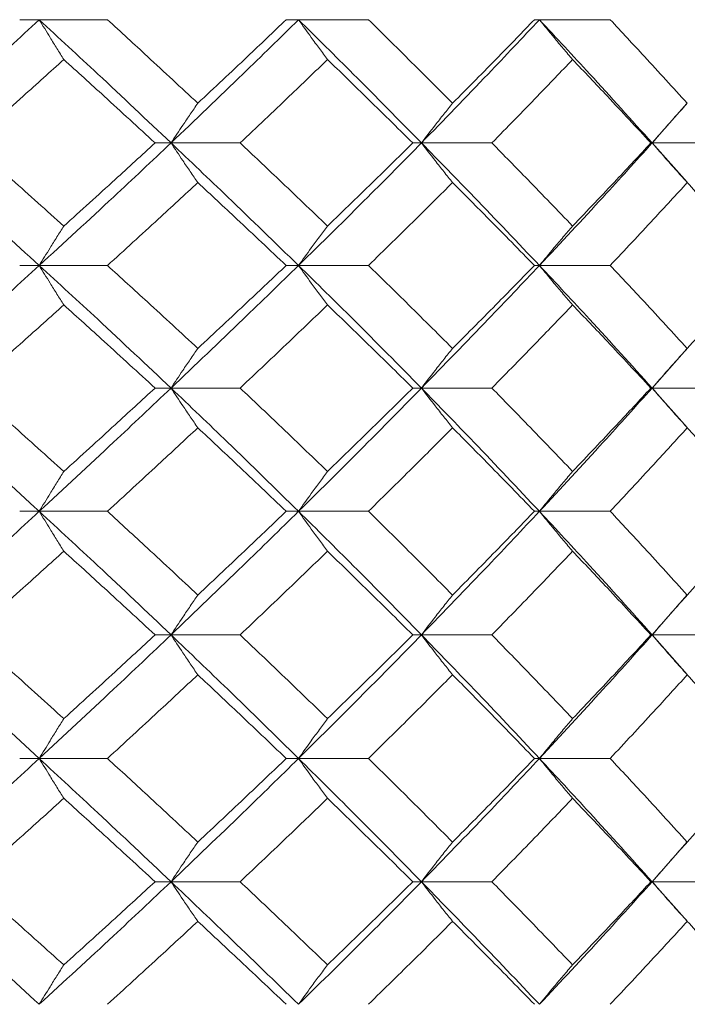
# Model space of a CAD drawing. Header units: inches. Extents: x -3.6 to 22.2, y -7.8 to 16.7.
# Tile 88 of 127: x 13.03 to 13.36, y 1.422 to 1.909. Entities that reach past the tile are written whole.
import ezdxf

# ---------------------------------------------------------------- set-up
doc = ezdxf.new("R2010")
doc.units = ezdxf.units.IN
doc.header["$MEASUREMENT"] = 0

msp = doc.modelspace()

# ---------------------------------------------------------------- linework, layer by layer
at = {"color": 7, "linetype": 'Continuous', "lineweight": 15}
for p, q in [((13.03992, 1.90862), (13.03025, 1.90862)), ((13.03992, 1.90862), (13.07362, 1.90862)), ((13.16804, 1.90862), (13.16194, 1.90862)), ((13.16804, 1.90862), (13.20257, 1.90862)), ((13.2871, 1.90862), (13.28464, 1.90862)), ((13.2871, 1.90862), (13.32208, 1.90862)), ((13.34282, 1.84767), (13.36, 1.86719)), ((13.10503, 1.84767), (13.09713, 1.84767)), ((13.10503, 1.84767), (13.13919, 1.84767)), ((13.22879, 1.84767), (13.2245, 1.84767)), ((13.22879, 1.84767), (13.26359, 1.84767)), ((13.34282, 1.84767), (13.3422, 1.84767)), ((13.36005, 1.82821), (13.34282, 1.84767)), ((13.34282, 1.84767), (13.37787, 1.84767)), ((13.03992, 1.78705), (13.03025, 1.78705)), ((13.03992, 1.78705), (13.07362, 1.78705)), ((13.16804, 1.78705), (13.16194, 1.78705)), ((13.16804, 1.78705), (13.20257, 1.78705)), ((13.2871, 1.78705), (13.28464, 1.78705)), ((13.2871, 1.78705), (13.32208, 1.78705)), ((13.34282, 1.72643), (13.36001, 1.74589)), ((13.10503, 1.72643), (13.09713, 1.72643)), ((13.10503, 1.72643), (13.13919, 1.72643)), ((13.22879, 1.72643), (13.2245, 1.72643)), ((13.22879, 1.72643), (13.26359, 1.72643)), ((13.34282, 1.72643), (13.3422, 1.72643)), ((13.36005, 1.70692), (13.34282, 1.72643)), ((13.34282, 1.72643), (13.37787, 1.72643)), ((13.03992, 1.66547), (13.03025, 1.66547)), ((13.03992, 1.66547), (13.07362, 1.66547)), ((13.16804, 1.66547), (13.16194, 1.66547)), ((13.16804, 1.66547), (13.20257, 1.66547)), ((13.2871, 1.66547), (13.28464, 1.66547)), ((13.2871, 1.66547), (13.32208, 1.66547)), ((13.34282, 1.60435), (13.36, 1.62395)), ((13.10503, 1.60435), (13.09713, 1.60435)), ((13.10503, 1.60435), (13.13919, 1.60435)), ((13.22879, 1.60435), (13.2245, 1.60435)), ((13.22879, 1.60435), (13.26359, 1.60435)), ((13.34282, 1.60435), (13.3422, 1.60435)), ((13.36005, 1.58475), (13.34282, 1.60435)), ((13.34282, 1.60435), (13.37787, 1.60435)), ((13.03992, 1.54322), (13.03025, 1.54322)), ((13.03992, 1.54322), (13.07362, 1.54322)), ((13.16804, 1.54322), (13.16194, 1.54322)), ((13.16804, 1.54322), (13.20257, 1.54322)), ((13.2871, 1.54322), (13.28464, 1.54322)), ((13.2871, 1.54322), (13.32208, 1.54322)), ((13.34282, 1.48227), (13.36, 1.50179)), ((13.10503, 1.48227), (13.09713, 1.48227)), ((13.10503, 1.48227), (13.13919, 1.48227)), ((13.22879, 1.48227), (13.2245, 1.48227)), ((13.22879, 1.48227), (13.26359, 1.48227)), ((13.34282, 1.48227), (13.3422, 1.48227)), ((13.36005, 1.46281), (13.34282, 1.48227)), ((13.34282, 1.48227), (13.37787, 1.48227))]:
    msp.add_line(p, q, dxfattribs=at)
for points, knots in [([(12.9729, 1.84767), (12.98553, 1.85903), (13.0081, 1.87933), (13.03019, 1.89967), (13.03992, 1.90862)], [0, 0, 0, 0, 0.55955, 1, 1, 1, 1]), ([(13.05204, 1.88894), (13.0509, 1.89074), (13.04863, 1.89435), (13.04459, 1.9009), (13.0417, 1.90569), (13.03992, 1.90862)], [0, 0, 0, 0, 0.27887, 0.557739, 1, 1, 1, 1]), ([(13.10503, 1.84767), (13.09302, 1.85903), (13.07154, 1.87933), (13.04959, 1.89967), (13.03992, 1.90862)], [0, 0, 0, 0, 0.55955, 1, 1, 1, 1]), ([(13.11827, 1.8673), (13.11, 1.87501), (13.09523, 1.88877), (13.08023, 1.90255), (13.07362, 1.90862)], [0, 0, 0, 0, 0.55973, 1, 1, 1, 1]), ([(13.10503, 1.84767), (13.11694, 1.85903), (13.13822, 1.87933), (13.15892, 1.89967), (13.16804, 1.90862)], [0, 0, 0, 0, 0.55955, 1, 1, 1, 1]), ([(13.11827, 1.8673), (13.12649, 1.87501), (13.14117, 1.88877), (13.15559, 1.90255), (13.16194, 1.90862)], [0, 0, 0, 0, 0.55973, 1, 1, 1, 1]), ([(13.18238, 1.88894), (13.18103, 1.89074), (13.17835, 1.89435), (13.17356, 1.9009), (13.17014, 1.90569), (13.16804, 1.90862)], [0, 0, 0, 0, 0.27887, 0.557739, 1, 1, 1, 1]), ([(13.22879, 1.84767), (13.21761, 1.85903), (13.19763, 1.87933), (13.17709, 1.89967), (13.16804, 1.90862)], [0, 0, 0, 0, 0.55955, 1, 1, 1, 1]), ([(13.24417, 1.8673), (13.23648, 1.87501), (13.22274, 1.88877), (13.20874, 1.90255), (13.20257, 1.90862)], [0, 0, 0, 0, 0.55973, 1, 1, 1, 1]), ([(13.22879, 1.84767), (13.23984, 1.85903), (13.25959, 1.87933), (13.27869, 1.89967), (13.2871, 1.90862)], [0, 0, 0, 0, 0.5595503, 1, 1, 1, 1]), ([(13.24417, 1.8673), (13.25181, 1.87501), (13.26544, 1.88877), (13.27877, 1.90255), (13.28464, 1.90862)], [0, 0, 0, 0, 0.55973, 1, 1, 1, 1]), ([(13.3035, 1.88894), (13.30196, 1.89074), (13.29889, 1.89435), (13.29341, 1.9009), (13.2895, 1.90569), (13.2871, 1.90862)], [0, 0, 0, 0, 0.27887, 0.557739, 1, 1, 1, 1]), ([(13.34282, 1.84767), (13.3326, 1.85903), (13.31434, 1.87933), (13.29543, 1.89967), (13.2871, 1.90862)], [0, 0, 0, 0, 0.5595503, 1, 1, 1, 1]), ([(13.36018, 1.8673), (13.35315, 1.87501), (13.3406, 1.88877), (13.32774, 1.90255), (13.32208, 1.90862)], [0, 0, 0, 0, 0.55973, 1, 1, 1, 1]), ([(13.00604, 1.84767), (13.01469, 1.85536), (13.03013, 1.86911), (13.04534, 1.88287), (13.05204, 1.88894)], [0, 0, 0, 0, 0.559665, 1, 1, 1, 1]), ([(13.09713, 1.84767), (13.08878, 1.85536), (13.07385, 1.86911), (13.0587, 1.88287), (13.05204, 1.88894)], [0, 0, 0, 0, 0.559665, 1, 1, 1, 1]), ([(13.13919, 1.84767), (13.14732, 1.85536), (13.16184, 1.86911), (13.1761, 1.88287), (13.18238, 1.88894)], [0, 0, 0, 0, 0.559665, 1, 1, 1, 1]), ([(13.2245, 1.84767), (13.21671, 1.85536), (13.2028, 1.86911), (13.18862, 1.88287), (13.18238, 1.88894)], [0, 0, 0, 0, 0.559665, 1, 1, 1, 1]), ([(13.26359, 1.84767), (13.27111, 1.85536), (13.28457, 1.86911), (13.29771, 1.88287), (13.3035, 1.88894)], [0, 0, 0, 0, 0.5596645, 1, 1, 1, 1]), ([(13.3422, 1.84767), (13.33506, 1.85536), (13.3223, 1.86911), (13.30924, 1.88287), (13.3035, 1.88894)], [0, 0, 0, 0, 0.559665, 1, 1, 1, 1]), ([(13.11827, 1.8673), (13.11703, 1.8655), (13.11455, 1.86189), (13.11013, 1.85536), (13.10697, 1.85059), (13.10503, 1.84767)], [0, 0, 0, 0, 0.2791678, 0.5583356, 1, 1, 1, 1]), ([(13.24417, 1.8673), (13.24273, 1.8655), (13.23985, 1.86189), (13.23471, 1.85536), (13.23104, 1.85059), (13.22879, 1.84767)], [0, 0, 0, 0, 0.279168, 0.558336, 1, 1, 1, 1]), ([(13.36018, 1.8673), (13.35855, 1.8655), (13.3553, 1.86189), (13.3495, 1.85536), (13.34536, 1.85059), (13.34282, 1.84767)], [0, 0, 0, 0, 0.279168, 0.558336, 1, 1, 1, 1]), ([(13.03992, 1.78705), (13.02754, 1.79833), (13.00539, 1.81851), (12.98284, 1.83875), (12.9729, 1.84767)], [0, 0, 0, 0, 0.559248, 1, 1, 1, 1]), ([(13.05204, 1.80655), (13.04351, 1.81421), (13.02827, 1.8279), (13.01284, 1.84162), (13.00604, 1.84767)], [0, 0, 0, 0, 0.559527, 1, 1, 1, 1]), ([(13.03992, 1.78705), (13.05221, 1.79833), (13.07417, 1.81851), (13.09559, 1.83875), (13.10503, 1.84767)], [0, 0, 0, 0, 0.559248, 1, 1, 1, 1]), ([(13.05204, 1.80655), (13.06051, 1.81421), (13.07567, 1.8279), (13.09057, 1.84162), (13.09713, 1.84767)], [0, 0, 0, 0, 0.559527, 1, 1, 1, 1]), ([(13.11827, 1.82807), (13.11703, 1.82987), (13.11454, 1.83347), (13.11012, 1.83998), (13.10696, 1.84475), (13.10503, 1.84767)], [0, 0, 0, 0, 0.279356, 0.558712, 1, 1, 1, 1]), ([(13.16804, 1.78705), (13.15643, 1.79833), (13.13567, 1.81851), (13.1144, 1.83875), (13.10503, 1.84767)], [0, 0, 0, 0, 0.559248, 1, 1, 1, 1]), ([(13.18238, 1.80655), (13.17439, 1.81421), (13.1601, 1.8279), (13.14558, 1.84162), (13.13919, 1.84767)], [0, 0, 0, 0, 0.559527, 1, 1, 1, 1]), ([(13.16804, 1.78705), (13.17954, 1.79833), (13.20009, 1.81851), (13.22001, 1.83875), (13.22879, 1.84767)], [0, 0, 0, 0, 0.559248, 1, 1, 1, 1]), ([(13.18238, 1.80655), (13.19031, 1.81421), (13.20449, 1.8279), (13.21839, 1.84162), (13.2245, 1.84767)], [0, 0, 0, 0, 0.559527, 1, 1, 1, 1]), ([(13.24417, 1.82807), (13.24273, 1.82987), (13.23984, 1.83347), (13.2347, 1.83998), (13.23104, 1.84475), (13.22879, 1.84767)], [0, 0, 0, 0, 0.279356, 0.558712, 1, 1, 1, 1]), ([(13.2871, 1.78705), (13.27639, 1.79833), (13.25724, 1.81851), (13.23749, 1.83875), (13.22879, 1.84767)], [0, 0, 0, 0, 0.559248, 1, 1, 1, 1]), ([(13.3035, 1.80655), (13.29613, 1.81421), (13.28296, 1.8279), (13.26951, 1.84162), (13.26359, 1.84767)], [0, 0, 0, 0, 0.559527, 1, 1, 1, 1]), ([(13.2871, 1.78705), (13.29768, 1.79833), (13.31659, 1.81851), (13.3348, 1.83875), (13.34282, 1.84767)], [0, 0, 0, 0, 0.559248, 1, 1, 1, 1]), ([(13.3035, 1.80655), (13.3108, 1.81421), (13.32386, 1.8279), (13.33659, 1.84162), (13.3422, 1.84767)], [0, 0, 0, 0, 0.559527, 1, 1, 1, 1]), ([(13.36018, 1.82807), (13.35855, 1.82987), (13.35529, 1.83347), (13.34949, 1.83998), (13.34535, 1.84475), (13.34282, 1.84767)], [0, 0, 0, 0, 0.279356, 0.558712, 1, 1, 1, 1]), ([(13.07362, 1.78705), (13.08202, 1.79469), (13.09703, 1.80835), (13.11177, 1.82204), (13.11827, 1.82807)], [0, 0, 0, 0, 0.559462, 1, 1, 1, 1]), ([(13.16194, 1.78705), (13.15386, 1.79469), (13.13941, 1.80835), (13.12474, 1.82204), (13.11827, 1.82807)], [0, 0, 0, 0, 0.559462, 1, 1, 1, 1]), ([(13.20257, 1.78705), (13.21041, 1.79469), (13.22442, 1.80835), (13.23813, 1.82204), (13.24417, 1.82807)], [0, 0, 0, 0, 0.559462, 1, 1, 1, 1]), ([(13.28464, 1.78705), (13.27717, 1.79469), (13.26381, 1.80835), (13.25018, 1.82204), (13.24417, 1.82807)], [0, 0, 0, 0, 0.559462, 1, 1, 1, 1]), ([(13.32208, 1.78705), (13.32927, 1.79469), (13.34213, 1.80835), (13.35466, 1.82204), (13.36018, 1.82807)], [0, 0, 0, 0, 0.559462, 1, 1, 1, 1]), ([(13.397, 1.78705), (13.39022, 1.79469), (13.37809, 1.80835), (13.36566, 1.82204), (13.36018, 1.82807)], [0, 0, 0, 0, 0.559462, 1, 1, 1, 1]), ([(13.05204, 1.80655), (13.0509, 1.80476), (13.04862, 1.80116), (13.04458, 1.79468), (13.04169, 1.78994), (13.03992, 1.78705)], [0, 0, 0, 0, 0.2798524, 0.5597049, 1, 1, 1, 1]), ([(13.18238, 1.80655), (13.18103, 1.80476), (13.17833, 1.80116), (13.17355, 1.79468), (13.17013, 1.78994), (13.16804, 1.78705)], [0, 0, 0, 0, 0.279852, 0.559705, 1, 1, 1, 1]), ([(13.3035, 1.80655), (13.30196, 1.80476), (13.29887, 1.80116), (13.2934, 1.79468), (13.28949, 1.78994), (13.2871, 1.78705)], [0, 0, 0, 0, 0.279852, 0.559705, 1, 1, 1, 1]), ([(12.9729, 1.72643), (12.98554, 1.73777), (13.00808, 1.75801), (13.0302, 1.77819), (13.03992, 1.78705)], [0, 0, 0, 0, 0.560759, 1, 1, 1, 1]), ([(13.05204, 1.76754), (13.0509, 1.76934), (13.04862, 1.77293), (13.04458, 1.77942), (13.04169, 1.78415), (13.03992, 1.78705)], [0, 0, 0, 0, 0.279852, 0.559705, 1, 1, 1, 1]), ([(13.10503, 1.72643), (13.09301, 1.73777), (13.07157, 1.75801), (13.04958, 1.77819), (13.03992, 1.78705)], [0, 0, 0, 0, 0.560759, 1, 1, 1, 1]), ([(13.11827, 1.74602), (13.11, 1.7537), (13.09524, 1.76739), (13.08022, 1.78104), (13.07362, 1.78705)], [0, 0, 0, 0, 0.560541, 1, 1, 1, 1]), ([(13.10503, 1.72643), (13.11695, 1.73777), (13.13819, 1.75801), (13.15893, 1.77819), (13.16804, 1.78705)], [0, 0, 0, 0, 0.560759, 1, 1, 1, 1]), ([(13.11827, 1.74602), (13.12649, 1.7537), (13.14116, 1.76739), (13.1556, 1.78104), (13.16194, 1.78705)], [0, 0, 0, 0, 0.560541, 1, 1, 1, 1]), ([(13.18238, 1.76754), (13.18103, 1.76934), (13.17833, 1.77293), (13.17355, 1.77942), (13.17013, 1.78415), (13.16804, 1.78705)], [0, 0, 0, 0, 0.279852, 0.559705, 1, 1, 1, 1]), ([(13.22879, 1.72643), (13.2176, 1.73777), (13.19766, 1.75801), (13.17708, 1.77819), (13.16804, 1.78705)], [0, 0, 0, 0, 0.5607593, 1, 1, 1, 1]), ([(13.24417, 1.74602), (13.23648, 1.7537), (13.22275, 1.76739), (13.20873, 1.78104), (13.20257, 1.78705)], [0, 0, 0, 0, 0.560541, 1, 1, 1, 1]), ([(13.22879, 1.72643), (13.23985, 1.73777), (13.25957, 1.75801), (13.2787, 1.77819), (13.2871, 1.78705)], [0, 0, 0, 0, 0.560759, 1, 1, 1, 1]), ([(13.24417, 1.74602), (13.25181, 1.7537), (13.26543, 1.76739), (13.27878, 1.78104), (13.28464, 1.78705)], [0, 0, 0, 0, 0.560541, 1, 1, 1, 1]), ([(13.3035, 1.76754), (13.30196, 1.76934), (13.29887, 1.77293), (13.2934, 1.77942), (13.28949, 1.78415), (13.2871, 1.78705)], [0, 0, 0, 0, 0.279852, 0.559705, 1, 1, 1, 1]), ([(13.34282, 1.72643), (13.3326, 1.73777), (13.31436, 1.75801), (13.29542, 1.77819), (13.2871, 1.78705)], [0, 0, 0, 0, 0.560759, 1, 1, 1, 1]), ([(13.36018, 1.74602), (13.35315, 1.7537), (13.34061, 1.76739), (13.32773, 1.78104), (13.32208, 1.78705)], [0, 0, 0, 0, 0.5605414, 1, 1, 1, 1]), ([(13.36018, 1.74602), (13.36714, 1.7537), (13.37957, 1.76739), (13.39168, 1.78104), (13.397, 1.78705)], [0, 0, 0, 0, 0.560541, 1, 1, 1, 1]), ([(13.00604, 1.72643), (13.01469, 1.73411), (13.03011, 1.74783), (13.04534, 1.76152), (13.05204, 1.76754)], [0, 0, 0, 0, 0.560476, 1, 1, 1, 1]), ([(13.09713, 1.72643), (13.08877, 1.73411), (13.07386, 1.74783), (13.0587, 1.76152), (13.05204, 1.76754)], [0, 0, 0, 0, 0.560476, 1, 1, 1, 1]), ([(13.13919, 1.72643), (13.14732, 1.73411), (13.16183, 1.74783), (13.1761, 1.76152), (13.18238, 1.76754)], [0, 0, 0, 0, 0.560476, 1, 1, 1, 1]), ([(13.2245, 1.72643), (13.21671, 1.73411), (13.20281, 1.74783), (13.18861, 1.76152), (13.18238, 1.76754)], [0, 0, 0, 0, 0.560476, 1, 1, 1, 1]), ([(13.26359, 1.72643), (13.27112, 1.73411), (13.28456, 1.74783), (13.29771, 1.76152), (13.3035, 1.76754)], [0, 0, 0, 0, 0.560476, 1, 1, 1, 1]), ([(13.3422, 1.72643), (13.33505, 1.73411), (13.32231, 1.74783), (13.30924, 1.76152), (13.3035, 1.76754)], [0, 0, 0, 0, 0.560476, 1, 1, 1, 1]), ([(13.11827, 1.74602), (13.11703, 1.74422), (13.11454, 1.74062), (13.11012, 1.73411), (13.10696, 1.72934), (13.10503, 1.72643)], [0, 0, 0, 0, 0.279356, 0.5587121, 1, 1, 1, 1]), ([(13.24417, 1.74602), (13.24273, 1.74422), (13.23984, 1.74062), (13.2347, 1.73411), (13.23104, 1.72934), (13.22879, 1.72643)], [0, 0, 0, 0, 0.279356, 0.558712, 1, 1, 1, 1]), ([(13.36018, 1.74602), (13.35855, 1.74422), (13.35529, 1.74062), (13.34949, 1.73411), (13.34535, 1.72934), (13.34282, 1.72643)], [0, 0, 0, 0, 0.279356, 0.558712, 1, 1, 1, 1]), ([(13.03992, 1.66547), (13.02753, 1.67687), (13.00542, 1.6972), (12.98283, 1.7175), (12.9729, 1.72643)], [0, 0, 0, 0, 0.560458, 1, 1, 1, 1]), ([(13.05204, 1.68516), (13.04351, 1.69287), (13.02829, 1.70664), (13.01284, 1.72038), (13.00604, 1.72643)], [0, 0, 0, 0, 0.560339, 1, 1, 1, 1]), ([(13.03992, 1.66547), (13.05221, 1.67687), (13.07415, 1.6972), (13.0956, 1.7175), (13.10503, 1.72643)], [0, 0, 0, 0, 0.5604576, 1, 1, 1, 1]), ([(13.05204, 1.68516), (13.06052, 1.69287), (13.07565, 1.70664), (13.09057, 1.72038), (13.09713, 1.72643)], [0, 0, 0, 0, 0.560339, 1, 1, 1, 1]), ([(13.11827, 1.70679), (13.11703, 1.7086), (13.11455, 1.7122), (13.11013, 1.71873), (13.10697, 1.7235), (13.10503, 1.72643)], [0, 0, 0, 0, 0.279168, 0.558336, 1, 1, 1, 1]), ([(13.16804, 1.66547), (13.15643, 1.67687), (13.1357, 1.6972), (13.11439, 1.7175), (13.10503, 1.72643)], [0, 0, 0, 0, 0.560458, 1, 1, 1, 1]), ([(13.18238, 1.68516), (13.17438, 1.69287), (13.16012, 1.70664), (13.14558, 1.72038), (13.13919, 1.72643)], [0, 0, 0, 0, 0.560339, 1, 1, 1, 1]), ([(13.16804, 1.66547), (13.17954, 1.67687), (13.20006, 1.6972), (13.22002, 1.7175), (13.22879, 1.72643)], [0, 0, 0, 0, 0.560458, 1, 1, 1, 1]), ([(13.18238, 1.68516), (13.19031, 1.69287), (13.20448, 1.70664), (13.21839, 1.72038), (13.2245, 1.72643)], [0, 0, 0, 0, 0.560339, 1, 1, 1, 1]), ([(13.24417, 1.70679), (13.24273, 1.7086), (13.23985, 1.7122), (13.23471, 1.71873), (13.23104, 1.7235), (13.22879, 1.72643)], [0, 0, 0, 0, 0.279168, 0.558336, 1, 1, 1, 1]), ([(13.2871, 1.66547), (13.27638, 1.67687), (13.25726, 1.6972), (13.23748, 1.7175), (13.22879, 1.72643)], [0, 0, 0, 0, 0.560458, 1, 1, 1, 1]), ([(13.3035, 1.68516), (13.29612, 1.69287), (13.28297, 1.70664), (13.26951, 1.72038), (13.26359, 1.72643)], [0, 0, 0, 0, 0.560339, 1, 1, 1, 1]), ([(13.2871, 1.66547), (13.29769, 1.67687), (13.31657, 1.6972), (13.3348, 1.7175), (13.34282, 1.72643)], [0, 0, 0, 0, 0.5604576, 1, 1, 1, 1]), ([(13.3035, 1.68516), (13.3108, 1.69287), (13.32385, 1.70664), (13.33659, 1.72038), (13.3422, 1.72643)], [0, 0, 0, 0, 0.560339, 1, 1, 1, 1]), ([(13.36018, 1.70679), (13.35855, 1.7086), (13.3553, 1.7122), (13.3495, 1.71873), (13.34536, 1.7235), (13.34282, 1.72643)], [0, 0, 0, 0, 0.279168, 0.558336, 1, 1, 1, 1]), ([(13.07362, 1.66547), (13.08202, 1.67319), (13.09701, 1.68697), (13.11178, 1.70074), (13.11827, 1.70679)], [0, 0, 0, 0, 0.560274, 1, 1, 1, 1]), ([(13.16194, 1.66547), (13.15386, 1.67319), (13.13943, 1.68697), (13.12473, 1.70074), (13.11827, 1.70679)], [0, 0, 0, 0, 0.560274, 1, 1, 1, 1]), ([(13.20257, 1.66547), (13.21041, 1.67319), (13.22441, 1.68697), (13.23814, 1.70074), (13.24417, 1.70679)], [0, 0, 0, 0, 0.560274, 1, 1, 1, 1]), ([(13.28464, 1.66547), (13.27717, 1.67319), (13.26382, 1.68697), (13.25017, 1.70074), (13.24417, 1.70679)], [0, 0, 0, 0, 0.5602736, 1, 1, 1, 1]), ([(13.32208, 1.66547), (13.32927, 1.67319), (13.34212, 1.68697), (13.35466, 1.70074), (13.36018, 1.70679)], [0, 0, 0, 0, 0.5602736, 1, 1, 1, 1]), ([(13.397, 1.66547), (13.39022, 1.67319), (13.3781, 1.68697), (13.36565, 1.70074), (13.36018, 1.70679)], [0, 0, 0, 0, 0.560274, 1, 1, 1, 1]), ([(13.05204, 1.68516), (13.0509, 1.68335), (13.04863, 1.67974), (13.04459, 1.6732), (13.0417, 1.66841), (13.03992, 1.66547)], [0, 0, 0, 0, 0.27887, 0.557739, 1, 1, 1, 1]), ([(13.18238, 1.68516), (13.18103, 1.68335), (13.17835, 1.67974), (13.17356, 1.6732), (13.17014, 1.66841), (13.16804, 1.66547)], [0, 0, 0, 0, 0.27887, 0.557739, 1, 1, 1, 1]), ([(13.3035, 1.68516), (13.30196, 1.68335), (13.29889, 1.67974), (13.29341, 1.6732), (13.2895, 1.66841), (13.2871, 1.66547)], [0, 0, 0, 0, 0.27887, 0.557739, 1, 1, 1, 1]), ([(12.9729, 1.60435), (12.98553, 1.61576), (13.00809, 1.63614), (13.0302, 1.65651), (13.03992, 1.66547)], [0, 0, 0, 0, 0.560155, 1, 1, 1, 1]), ([(13.05204, 1.64576), (13.0509, 1.64757), (13.04863, 1.65119), (13.04459, 1.65774), (13.0417, 1.66253), (13.03992, 1.66547)], [0, 0, 0, 0, 0.278775, 0.557551, 1, 1, 1, 1]), ([(13.10503, 1.60435), (13.09301, 1.61576), (13.07155, 1.63614), (13.04959, 1.65651), (13.03992, 1.66547)], [0, 0, 0, 0, 0.560155, 1, 1, 1, 1]), ([(13.11827, 1.62407), (13.11, 1.6318), (13.09523, 1.64561), (13.08022, 1.6594), (13.07362, 1.66547)], [0, 0, 0, 0, 0.560136, 1, 1, 1, 1]), ([(13.10503, 1.60435), (13.11694, 1.61576), (13.1382, 1.63614), (13.15893, 1.65651), (13.16804, 1.66547)], [0, 0, 0, 0, 0.560155, 1, 1, 1, 1]), ([(13.11827, 1.62407), (13.12649, 1.6318), (13.14117, 1.64561), (13.1556, 1.6594), (13.16194, 1.66547)], [0, 0, 0, 0, 0.5601361, 1, 1, 1, 1]), ([(13.18238, 1.64576), (13.18103, 1.64757), (13.17835, 1.65119), (13.17356, 1.65774), (13.17014, 1.66253), (13.16804, 1.66547)], [0, 0, 0, 0, 0.278775, 0.557551, 1, 1, 1, 1]), ([(13.22879, 1.60435), (13.21761, 1.61576), (13.19765, 1.63614), (13.17709, 1.65651), (13.16804, 1.66547)], [0, 0, 0, 0, 0.560155, 1, 1, 1, 1]), ([(13.24417, 1.62407), (13.23648, 1.6318), (13.22275, 1.64561), (13.20873, 1.6594), (13.20257, 1.66547)], [0, 0, 0, 0, 0.5601361, 1, 1, 1, 1]), ([(13.22879, 1.60435), (13.23985, 1.61576), (13.25958, 1.63614), (13.27869, 1.65651), (13.2871, 1.66547)], [0, 0, 0, 0, 0.560155, 1, 1, 1, 1]), ([(13.24417, 1.62407), (13.25181, 1.6318), (13.26543, 1.64561), (13.27878, 1.6594), (13.28464, 1.66547)], [0, 0, 0, 0, 0.560136, 1, 1, 1, 1]), ([(13.3035, 1.64576), (13.30196, 1.64757), (13.29889, 1.65119), (13.29342, 1.65774), (13.2895, 1.66253), (13.2871, 1.66547)], [0, 0, 0, 0, 0.2787754, 0.5575509, 1, 1, 1, 1]), ([(13.34282, 1.60435), (13.3326, 1.61576), (13.31435, 1.63614), (13.29543, 1.65651), (13.2871, 1.66547)], [0, 0, 0, 0, 0.560155, 1, 1, 1, 1]), ([(13.36018, 1.62407), (13.35315, 1.6318), (13.3406, 1.64561), (13.32774, 1.6594), (13.32208, 1.66547)], [0, 0, 0, 0, 0.5601361, 1, 1, 1, 1]), ([(13.36018, 1.62407), (13.36714, 1.6318), (13.37957, 1.64561), (13.39168, 1.6594), (13.397, 1.66547)], [0, 0, 0, 0, 0.5601361, 1, 1, 1, 1]), ([(13.00604, 1.60435), (13.01469, 1.61208), (13.03012, 1.62589), (13.04534, 1.63969), (13.05204, 1.64576)], [0, 0, 0, 0, 0.560071, 1, 1, 1, 1]), ([(13.09713, 1.60435), (13.08878, 1.61208), (13.07386, 1.62589), (13.0587, 1.63969), (13.05204, 1.64576)], [0, 0, 0, 0, 0.560071, 1, 1, 1, 1]), ([(13.13919, 1.60435), (13.14732, 1.61208), (13.16184, 1.62589), (13.1761, 1.63969), (13.18238, 1.64576)], [0, 0, 0, 0, 0.560071, 1, 1, 1, 1]), ([(13.2245, 1.60435), (13.21671, 1.61208), (13.2028, 1.62589), (13.18862, 1.63969), (13.18238, 1.64576)], [0, 0, 0, 0, 0.560071, 1, 1, 1, 1]), ([(13.26359, 1.60435), (13.27112, 1.61208), (13.28456, 1.62589), (13.29771, 1.63969), (13.3035, 1.64576)], [0, 0, 0, 0, 0.560071, 1, 1, 1, 1]), ([(13.3422, 1.60435), (13.33505, 1.61208), (13.3223, 1.62589), (13.30924, 1.63969), (13.3035, 1.64576)], [0, 0, 0, 0, 0.560071, 1, 1, 1, 1]), ([(13.11827, 1.62407), (13.11703, 1.62226), (13.11455, 1.61864), (13.11013, 1.61209), (13.10697, 1.60729), (13.10503, 1.60435)], [0, 0, 0, 0, 0.278676, 0.5573521, 1, 1, 1, 1]), ([(13.24417, 1.62407), (13.24273, 1.62226), (13.23985, 1.61864), (13.23472, 1.61209), (13.23104, 1.60729), (13.22879, 1.60435)], [0, 0, 0, 0, 0.278676, 0.557352, 1, 1, 1, 1]), ([(13.36018, 1.62407), (13.35855, 1.62226), (13.3553, 1.61864), (13.34951, 1.61209), (13.34536, 1.60729), (13.34282, 1.60435)], [0, 0, 0, 0, 0.278676, 0.5573521, 1, 1, 1, 1]), ([(13.03992, 1.54322), (13.02754, 1.55463), (13.00541, 1.575), (12.98284, 1.59538), (12.9729, 1.60435)], [0, 0, 0, 0, 0.559853, 1, 1, 1, 1]), ([(13.05204, 1.56293), (13.04351, 1.57066), (13.02828, 1.58446), (13.01284, 1.59827), (13.00604, 1.60435)], [0, 0, 0, 0, 0.559933, 1, 1, 1, 1]), ([(13.03992, 1.54322), (13.05221, 1.55463), (13.07416, 1.575), (13.0956, 1.59538), (13.10503, 1.60435)], [0, 0, 0, 0, 0.559853, 1, 1, 1, 1]), ([(13.05204, 1.56293), (13.06052, 1.57066), (13.07566, 1.58446), (13.09057, 1.59827), (13.09713, 1.60435)], [0, 0, 0, 0, 0.559933, 1, 1, 1, 1]), ([(13.11827, 1.58462), (13.11703, 1.58643), (13.11455, 1.59005), (13.11013, 1.5966), (13.10697, 1.6014), (13.10503, 1.60435)], [0, 0, 0, 0, 0.278676, 0.5573521, 1, 1, 1, 1]), ([(13.16804, 1.54322), (13.15643, 1.55463), (13.13568, 1.575), (13.1144, 1.59538), (13.10503, 1.60435)], [0, 0, 0, 0, 0.559853, 1, 1, 1, 1]), ([(13.18238, 1.56293), (13.17438, 1.57066), (13.16011, 1.58446), (13.14558, 1.59827), (13.13919, 1.60435)], [0, 0, 0, 0, 0.559933, 1, 1, 1, 1]), ([(13.16804, 1.54322), (13.17954, 1.55463), (13.20008, 1.575), (13.22001, 1.59538), (13.22879, 1.60435)], [0, 0, 0, 0, 0.5598527, 1, 1, 1, 1]), ([(13.18238, 1.56293), (13.19031, 1.57066), (13.20449, 1.58446), (13.21839, 1.59827), (13.2245, 1.60435)], [0, 0, 0, 0, 0.559933, 1, 1, 1, 1]), ([(13.24417, 1.58462), (13.24273, 1.58643), (13.23985, 1.59005), (13.23472, 1.5966), (13.23104, 1.6014), (13.22879, 1.60435)], [0, 0, 0, 0, 0.278676, 0.5573521, 1, 1, 1, 1]), ([(13.2871, 1.54322), (13.27639, 1.55463), (13.25725, 1.575), (13.23749, 1.59538), (13.22879, 1.60435)], [0, 0, 0, 0, 0.559853, 1, 1, 1, 1]), ([(13.3035, 1.56293), (13.29613, 1.57066), (13.28296, 1.58446), (13.26951, 1.59827), (13.26359, 1.60435)], [0, 0, 0, 0, 0.559933, 1, 1, 1, 1]), ([(13.2871, 1.54322), (13.29768, 1.55463), (13.31658, 1.575), (13.3348, 1.59538), (13.34282, 1.60435)], [0, 0, 0, 0, 0.5598527, 1, 1, 1, 1]), ([(13.3035, 1.56293), (13.3108, 1.57066), (13.32385, 1.58446), (13.33659, 1.59827), (13.3422, 1.60435)], [0, 0, 0, 0, 0.559933, 1, 1, 1, 1]), ([(13.36018, 1.58462), (13.35855, 1.58643), (13.3553, 1.59005), (13.34951, 1.5966), (13.34536, 1.6014), (13.34282, 1.60435)], [0, 0, 0, 0, 0.278676, 0.5573521, 1, 1, 1, 1]), ([(13.07362, 1.54322), (13.08202, 1.55095), (13.09702, 1.56474), (13.11178, 1.57855), (13.11827, 1.58462)], [0, 0, 0, 0, 0.5598675, 1, 1, 1, 1]), ([(13.16194, 1.54322), (13.15386, 1.55095), (13.13942, 1.56474), (13.12473, 1.57855), (13.11827, 1.58462)], [0, 0, 0, 0, 0.5598675, 1, 1, 1, 1]), ([(13.20257, 1.54322), (13.21041, 1.55095), (13.22441, 1.56474), (13.23814, 1.57855), (13.24417, 1.58462)], [0, 0, 0, 0, 0.559868, 1, 1, 1, 1]), ([(13.28464, 1.54322), (13.27717, 1.55095), (13.26381, 1.56474), (13.25018, 1.57855), (13.24417, 1.58462)], [0, 0, 0, 0, 0.5598675, 1, 1, 1, 1]), ([(13.32208, 1.54322), (13.32927, 1.55095), (13.34213, 1.56474), (13.35466, 1.57855), (13.36018, 1.58462)], [0, 0, 0, 0, 0.559868, 1, 1, 1, 1]), ([(13.397, 1.54322), (13.39022, 1.55095), (13.3781, 1.56474), (13.36566, 1.57855), (13.36018, 1.58462)], [0, 0, 0, 0, 0.559868, 1, 1, 1, 1]), ([(13.05204, 1.56293), (13.0509, 1.56112), (13.04863, 1.5575), (13.04459, 1.55095), (13.0417, 1.54616), (13.03992, 1.54322)], [0, 0, 0, 0, 0.278775, 0.557551, 1, 1, 1, 1]), ([(13.18238, 1.56293), (13.18103, 1.56112), (13.17835, 1.5575), (13.17356, 1.55095), (13.17014, 1.54616), (13.16804, 1.54322)], [0, 0, 0, 0, 0.278775, 0.557551, 1, 1, 1, 1]), ([(13.3035, 1.56293), (13.30196, 1.56112), (13.29889, 1.5575), (13.29342, 1.55095), (13.2895, 1.54616), (13.2871, 1.54322)], [0, 0, 0, 0, 0.278775, 0.557551, 1, 1, 1, 1]), ([(12.9729, 1.48227), (12.98553, 1.49363), (13.0081, 1.51393), (13.03019, 1.53427), (13.03992, 1.54322)], [0, 0, 0, 0, 0.55955, 1, 1, 1, 1]), ([(13.05204, 1.52354), (13.0509, 1.52534), (13.04863, 1.52895), (13.04459, 1.5355), (13.0417, 1.54029), (13.03992, 1.54322)], [0, 0, 0, 0, 0.27887, 0.557739, 1, 1, 1, 1]), ([(13.10503, 1.48227), (13.09302, 1.49363), (13.07154, 1.51393), (13.04959, 1.53427), (13.03992, 1.54322)], [0, 0, 0, 0, 0.55955, 1, 1, 1, 1]), ([(13.11827, 1.5019), (13.11, 1.50961), (13.09523, 1.52337), (13.08023, 1.53715), (13.07362, 1.54322)], [0, 0, 0, 0, 0.55973, 1, 1, 1, 1]), ([(13.10503, 1.48227), (13.11694, 1.49363), (13.13822, 1.51393), (13.15892, 1.53427), (13.16804, 1.54322)], [0, 0, 0, 0, 0.55955, 1, 1, 1, 1]), ([(13.11827, 1.5019), (13.12649, 1.50961), (13.14117, 1.52337), (13.15559, 1.53715), (13.16194, 1.54322)], [0, 0, 0, 0, 0.55973, 1, 1, 1, 1]), ([(13.18238, 1.52354), (13.18103, 1.52534), (13.17835, 1.52895), (13.17356, 1.5355), (13.17014, 1.54029), (13.16804, 1.54322)], [0, 0, 0, 0, 0.27887, 0.557739, 1, 1, 1, 1]), ([(13.22879, 1.48227), (13.21761, 1.49363), (13.19763, 1.51393), (13.17709, 1.53427), (13.16804, 1.54322)], [0, 0, 0, 0, 0.55955, 1, 1, 1, 1]), ([(13.24417, 1.5019), (13.23648, 1.50961), (13.22274, 1.52337), (13.20874, 1.53715), (13.20257, 1.54322)], [0, 0, 0, 0, 0.55973, 1, 1, 1, 1]), ([(13.22879, 1.48227), (13.23984, 1.49363), (13.25959, 1.51393), (13.27869, 1.53427), (13.2871, 1.54322)], [0, 0, 0, 0, 0.55955, 1, 1, 1, 1]), ([(13.24417, 1.5019), (13.25181, 1.50961), (13.26544, 1.52337), (13.27877, 1.53715), (13.28464, 1.54322)], [0, 0, 0, 0, 0.55973, 1, 1, 1, 1]), ([(13.3035, 1.52354), (13.30196, 1.52534), (13.29889, 1.52895), (13.29341, 1.5355), (13.2895, 1.54029), (13.2871, 1.54322)], [0, 0, 0, 0, 0.2788696, 0.5577393, 1, 1, 1, 1]), ([(13.34282, 1.48227), (13.3326, 1.49363), (13.31434, 1.51393), (13.29543, 1.53427), (13.2871, 1.54322)], [0, 0, 0, 0, 0.55955, 1, 1, 1, 1]), ([(13.36018, 1.5019), (13.35315, 1.50961), (13.3406, 1.52337), (13.32774, 1.53715), (13.32208, 1.54322)], [0, 0, 0, 0, 0.55973, 1, 1, 1, 1]), ([(13.36018, 1.5019), (13.36714, 1.50961), (13.37958, 1.52337), (13.39168, 1.53715), (13.397, 1.54322)], [0, 0, 0, 0, 0.55973, 1, 1, 1, 1]), ([(13.00604, 1.48227), (13.01469, 1.48996), (13.03013, 1.50371), (13.04534, 1.51747), (13.05204, 1.52354)], [0, 0, 0, 0, 0.559665, 1, 1, 1, 1]), ([(13.09713, 1.48227), (13.08878, 1.48996), (13.07385, 1.50371), (13.0587, 1.51747), (13.05204, 1.52354)], [0, 0, 0, 0, 0.559665, 1, 1, 1, 1]), ([(13.13919, 1.48227), (13.14732, 1.48996), (13.16184, 1.50371), (13.1761, 1.51747), (13.18238, 1.52354)], [0, 0, 0, 0, 0.559665, 1, 1, 1, 1]), ([(13.2245, 1.48227), (13.21671, 1.48996), (13.2028, 1.50371), (13.18862, 1.51747), (13.18238, 1.52354)], [0, 0, 0, 0, 0.559665, 1, 1, 1, 1]), ([(13.26359, 1.48227), (13.27111, 1.48996), (13.28457, 1.50371), (13.29771, 1.51747), (13.3035, 1.52354)], [0, 0, 0, 0, 0.559665, 1, 1, 1, 1]), ([(13.3422, 1.48227), (13.33506, 1.48996), (13.3223, 1.50371), (13.30924, 1.51747), (13.3035, 1.52354)], [0, 0, 0, 0, 0.5596645, 1, 1, 1, 1]), ([(13.11827, 1.5019), (13.11703, 1.5001), (13.11455, 1.49649), (13.11013, 1.48996), (13.10697, 1.48519), (13.10503, 1.48227)], [0, 0, 0, 0, 0.279168, 0.558336, 1, 1, 1, 1]), ([(13.24417, 1.5019), (13.24273, 1.5001), (13.23985, 1.49649), (13.23471, 1.48996), (13.23104, 1.48519), (13.22879, 1.48227)], [0, 0, 0, 0, 0.279168, 0.558336, 1, 1, 1, 1]), ([(13.36018, 1.5019), (13.35855, 1.5001), (13.3553, 1.49649), (13.3495, 1.48996), (13.34536, 1.48519), (13.34282, 1.48227)], [0, 0, 0, 0, 0.279168, 0.558336, 1, 1, 1, 1]), ([(13.03992, 1.42165), (13.02754, 1.43293), (13.00539, 1.45311), (12.98284, 1.47335), (12.9729, 1.48227)], [0, 0, 0, 0, 0.559248, 1, 1, 1, 1]), ([(13.05204, 1.44115), (13.04351, 1.44881), (13.02827, 1.4625), (13.01284, 1.47622), (13.00604, 1.48227)], [0, 0, 0, 0, 0.559527, 1, 1, 1, 1]), ([(13.03992, 1.42165), (13.05221, 1.43293), (13.07417, 1.45311), (13.09559, 1.47335), (13.10503, 1.48227)], [0, 0, 0, 0, 0.559248, 1, 1, 1, 1]), ([(13.05204, 1.44115), (13.06051, 1.44881), (13.07567, 1.4625), (13.09057, 1.47622), (13.09713, 1.48227)], [0, 0, 0, 0, 0.559527, 1, 1, 1, 1]), ([(13.11827, 1.46267), (13.11703, 1.46447), (13.11454, 1.46807), (13.11012, 1.47458), (13.10696, 1.47935), (13.10503, 1.48227)], [0, 0, 0, 0, 0.279356, 0.558712, 1, 1, 1, 1]), ([(13.16804, 1.42165), (13.15643, 1.43293), (13.13567, 1.45311), (13.1144, 1.47335), (13.10503, 1.48227)], [0, 0, 0, 0, 0.559248, 1, 1, 1, 1]), ([(13.18238, 1.44115), (13.17439, 1.44881), (13.1601, 1.4625), (13.14558, 1.47622), (13.13919, 1.48227)], [0, 0, 0, 0, 0.559527, 1, 1, 1, 1]), ([(13.16804, 1.42165), (13.17954, 1.43293), (13.20009, 1.45311), (13.22001, 1.47335), (13.22879, 1.48227)], [0, 0, 0, 0, 0.559248, 1, 1, 1, 1]), ([(13.18238, 1.44115), (13.19031, 1.44881), (13.20449, 1.4625), (13.21839, 1.47622), (13.2245, 1.48227)], [0, 0, 0, 0, 0.559527, 1, 1, 1, 1]), ([(13.24417, 1.46267), (13.24273, 1.46447), (13.23984, 1.46807), (13.2347, 1.47458), (13.23104, 1.47935), (13.22879, 1.48227)], [0, 0, 0, 0, 0.279356, 0.558712, 1, 1, 1, 1]), ([(13.2871, 1.42165), (13.27639, 1.43293), (13.25724, 1.45311), (13.23749, 1.47335), (13.22879, 1.48227)], [0, 0, 0, 0, 0.559248, 1, 1, 1, 1]), ([(13.3035, 1.44115), (13.29613, 1.44881), (13.28296, 1.4625), (13.26951, 1.47622), (13.26359, 1.48227)], [0, 0, 0, 0, 0.5595273, 1, 1, 1, 1]), ([(13.2871, 1.42165), (13.29768, 1.43293), (13.31659, 1.45311), (13.3348, 1.47335), (13.34282, 1.48227)], [0, 0, 0, 0, 0.5592483, 1, 1, 1, 1]), ([(13.3035, 1.44115), (13.3108, 1.44881), (13.32386, 1.4625), (13.33659, 1.47622), (13.3422, 1.48227)], [0, 0, 0, 0, 0.559527, 1, 1, 1, 1]), ([(13.36018, 1.46267), (13.35855, 1.46447), (13.35529, 1.46807), (13.34949, 1.47458), (13.34535, 1.47935), (13.34282, 1.48227)], [0, 0, 0, 0, 0.279356, 0.558712, 1, 1, 1, 1]), ([(13.07362, 1.42165), (13.08202, 1.42929), (13.09703, 1.44295), (13.11177, 1.45664), (13.11827, 1.46267)], [0, 0, 0, 0, 0.559462, 1, 1, 1, 1]), ([(13.16194, 1.42165), (13.15386, 1.42929), (13.13941, 1.44295), (13.12474, 1.45664), (13.11827, 1.46267)], [0, 0, 0, 0, 0.559462, 1, 1, 1, 1]), ([(13.20257, 1.42165), (13.21041, 1.42929), (13.22442, 1.44295), (13.23813, 1.45664), (13.24417, 1.46267)], [0, 0, 0, 0, 0.559462, 1, 1, 1, 1]), ([(13.28464, 1.42165), (13.27717, 1.42929), (13.26381, 1.44295), (13.25018, 1.45664), (13.24417, 1.46267)], [0, 0, 0, 0, 0.559462, 1, 1, 1, 1]), ([(13.32208, 1.42165), (13.32927, 1.42929), (13.34213, 1.44295), (13.35466, 1.45664), (13.36018, 1.46267)], [0, 0, 0, 0, 0.559462, 1, 1, 1, 1]), ([(13.397, 1.42165), (13.39022, 1.42929), (13.37809, 1.44295), (13.36566, 1.45664), (13.36018, 1.46267)], [0, 0, 0, 0, 0.559462, 1, 1, 1, 1]), ([(13.05204, 1.44115), (13.0509, 1.43936), (13.04862, 1.43576), (13.04458, 1.42928), (13.04169, 1.42454), (13.03992, 1.42165)], [0, 0, 0, 0, 0.279852, 0.559705, 1, 1, 1, 1]), ([(13.18238, 1.44115), (13.18103, 1.43936), (13.17833, 1.43576), (13.17355, 1.42928), (13.17013, 1.42454), (13.16804, 1.42165)], [0, 0, 0, 0, 0.2798524, 0.5597049, 1, 1, 1, 1]), ([(13.3035, 1.44115), (13.30196, 1.43936), (13.29887, 1.43576), (13.2934, 1.42928), (13.28949, 1.42454), (13.2871, 1.42165)], [0, 0, 0, 0, 0.279852, 0.559705, 1, 1, 1, 1])]:
    msp.add_open_spline(points, degree=3, knots=knots, dxfattribs=at)

doc.saveas('drawing.dxf')
